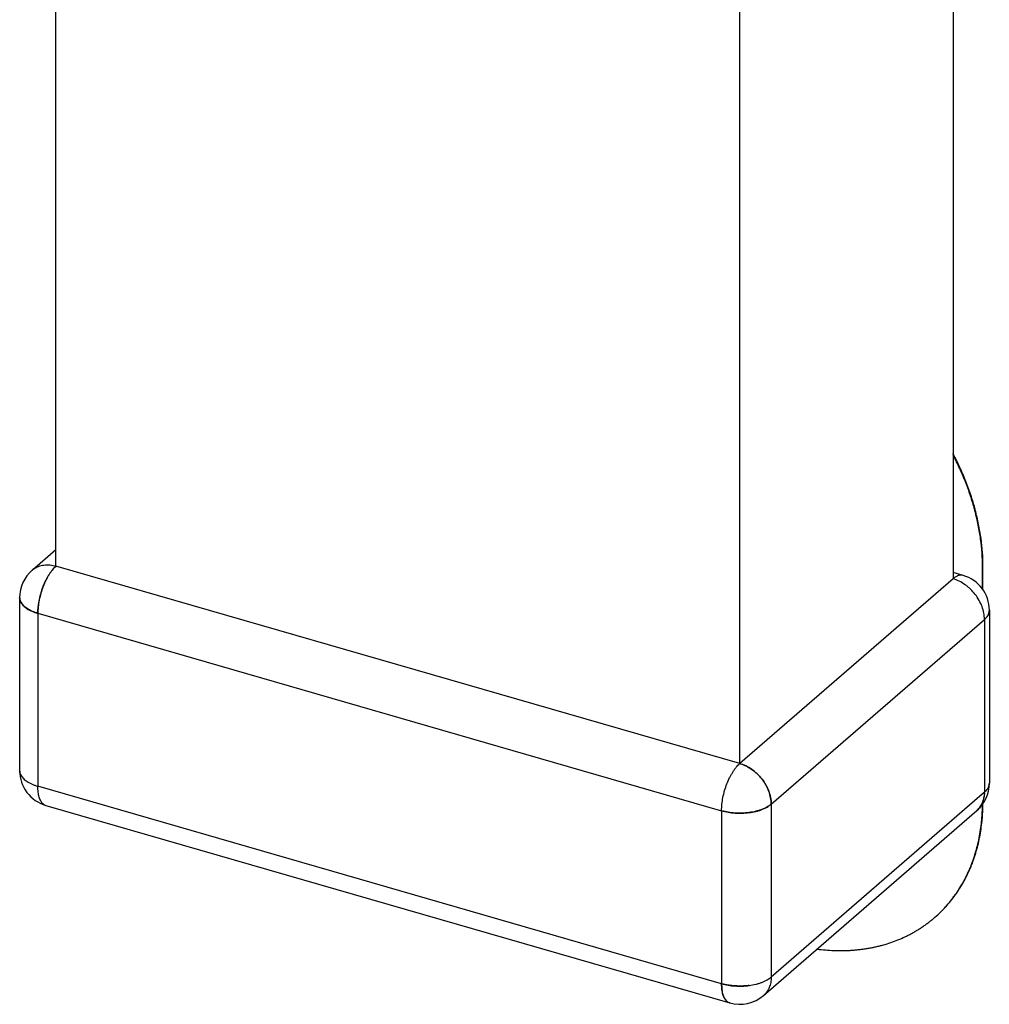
# Model space of a CAD drawing. Header units: millimetres. Extents: x 0 to 210, y 0 to 297.
# Tile 9 of 13: x 132.31 to 133.38, y 221.03 to 222.11. Entities that reach past the tile are written whole.
import ezdxf

# ---------------------------------------------------------------- set-up
doc = ezdxf.new("R2010")
doc.units = ezdxf.units.MM
doc.header["$LTSCALE"] = 19.36
doc.layers.get('0').update_dxf_attribs({"linetype": 'CONTINUOUS'})

msp = doc.modelspace()

# ---------------------------------------------------------------- linework, layer by layer
at = {"color": 6, "linetype": 'Continuous'}
for p, q in [((132.3546, 221.5078), (132.3546, 222.5401)), ((133.3431, 222.5148), (133.3431, 221.4939)), ((133.1081, 221.2903), (133.1081, 222.3242)), ((132.3284, 221.5034), (132.3546, 221.5261)), ((133.1081, 221.2903), (132.3546, 221.5078)), ((133.3542, 221.4976), (133.3431, 221.5008)), ((133.3756, 221.4825), (133.3756, 221.507)), ((133.3761, 221.4818), (133.3761, 221.5074)), ((133.3431, 221.4939), (133.1081, 221.2903)), ((132.3146, 221.4732), (132.3146, 221.4731)), ((132.3146, 221.4731), (132.3146, 221.2827)), ((133.3831, 221.4592), (133.3831, 221.2687)), ((132.3435, 221.2442), (133.097, 221.0267)), ((133.1343, 221.0349), (133.3693, 221.2385))]:
    msp.add_line(p, q, dxfattribs=at)
at = {"color": 9, "linetype": 'Continuous'}
for p, q in [((133.3761, 221.5074), (133.3756, 221.507)), ((132.3346, 221.4559), (133.0881, 221.2384)), ((132.3346, 221.4559), (132.3346, 221.2654)), ((133.1427, 221.2457), (133.3777, 221.4492)), ((133.3777, 221.4492), (133.3777, 221.2587)), ((133.0881, 221.0479), (132.3346, 221.2654)), ((133.3777, 221.2587), (133.1427, 221.0552)), ((133.0881, 221.2384), (133.0881, 221.0479)), ((133.1427, 221.2457), (133.1427, 221.0552))]:
    msp.add_line(p, q, dxfattribs=at)
at = {"color": 7, "linetype": 'Continuous'}
for p, q in [((132.3146, 221.4731), (132.3146, 221.4731)), ((133.0969, 221.0268), (133.097, 221.0267)), ((133.097, 221.0267), (133.0969, 221.0268)), ((133.097, 221.0267), (133.0969, 221.0268))]:
    msp.add_line(p, q, dxfattribs=at)
at = {"color": 6, "linetype": 'Continuous'}
for centre, radius, start, end in [((132.3546, 221.4732), 0.04, 130.8934, 180.0926), ((133.3431, 221.4592), 0.04, 360, 73.9603), ((132.3546, 221.2827), 0.04, 180.0538, 253.8979), ((133.3431, 221.2687), 0.04, 310.8934, 359.9878), ((133.2314, 221.2261), 0.1395, 310.8993, 311.171), ((133.1081, 221.0652), 0.04, 253.9804, 310.8918)]:
    msp.add_arc(centre, radius, start, end, dxfattribs=at)
at = {"color": 9, "linetype": 'Continuous'}
for centre, radius, start, end in [((132.3432, 221.4864), 0.0226, 125.4233, 130.8898), ((133.1195, 221.0519), 0.0225, 310.4179, 310.8934)]:
    msp.add_arc(centre, radius, start, end, dxfattribs=at)
at = {"color": 7, "linetype": 'Continuous'}
for centre, radius, start, end in [((132.3711, 221.4889), 0.0251, 131.535, 132.1616), ((132.3704, 221.4896), 0.0242, 130.8918, 131.5351), ((133.3603, 221.4739), 0.0264, 130.2616, 130.8949), ((133.3521, 221.4904), 0.0075, 74.1264, 75.5896), ((133.352, 221.4902), 0.00772, 72.5873, 73.6369), ((132.4101, 221.4586), 0.0746, 158.6215, 158.9518), ((132.3244, 221.4731), 0.0098, 179.117, 179.7144), ((132.3246, 221.4732), 0.01, 180, 180.8444), ((132.327, 221.4739), 0.0125, 204.9575, 206.0488), ((132.3272, 221.4741), 0.0128, 206.0488, 207.1259), ((132.3275, 221.4742), 0.013, 207.126, 208.1887), ((132.3277, 221.4743), 0.0133, 208.1887, 209.2368), ((132.3508, 221.5118), 0.0582, 253.5066, 253.8983), ((132.3852, 221.4559), 0.0506, 179.571, 180.0007), ((133.3729, 221.4592), 0.0102, 359.9067, 0.3632), ((133.3731, 221.4592), 0.01, 359.5769, 360), ((133.3627, 221.4665), 0.0229, 310.8919, 311.6222), ((133.3631, 221.4661), 0.0223, 311.6222, 312.3647), ((133.0972, 221.2526), 0.0392, 73.3141, 73.8975), ((133.0971, 221.2523), 0.0396, 72.7342, 73.3142), ((132.3263, 221.283), 0.0117, 207.0532, 208.1692), ((132.3273, 221.2835), 0.0128, 208.1878, 209.2546), ((132.3275, 221.2837), 0.0131, 209.2546, 210.3032), ((133.0905, 221.2405), 0.0532, 37.8112, 38.2874), ((132.3489, 221.3147), 0.0514, 253.4875, 253.8947), ((133.3731, 221.2687), 0.01, 359.577, 0.8446), ((133.364, 221.2745), 0.0209, 310.8916, 311.6764), ((133.3453, 221.2587), 0.0324, 359.3328, 0.0011), ((133.1044, 221.295), 0.059, 253.8983, 254.2866), ((133.1274, 221.2634), 0.0234, 310.1735, 310.8919), ((133.1079, 221.2457), 0.0348, 0.0005, 0.6323), ((133.3545, 221.2555), 0.0225, 310.4882, 310.802), ((133.3545, 221.2555), 0.0225, 310.8934, 311.3332), ((133.3549, 221.255), 0.0219, 310.9357, 311.4383), ((133.1086, 221.31), 0.0743, 277.2977, 277.6306), ((133.1282, 221.0719), 0.0221, 309.4755, 310.1774), ((133.1285, 221.0716), 0.0217, 310.1774, 310.8883), ((133.1476, 221.0479), 0.0595, 179.9995, 180.3675), ((133.1021, 221.0964), 0.0505, 253.898, 254.3427), ((133.1098, 221.1103), 0.065, 277.63, 278.0022), ((133.1002, 221.0357), 0.00957, 227.8597, 229.1042), ((133.1, 221.0355), 0.00934, 229.1043, 230.3686), ((133.0999, 221.0353), 0.00913, 230.3687, 231.6524), ((133.0998, 221.0352), 0.00893, 231.6525, 232.955), ((133.0991, 221.0339), 0.0075, 252.6627, 253.5673)]:
    msp.add_arc(centre, radius, start, end, dxfattribs=at)
at = {"color": 6, "linetype": 'Continuous'}
for points, knots in [([(133.3761, 221.5074), (133.3761, 221.5177), (133.3749, 221.5333), (133.3719, 221.5513), (133.3696, 221.5618), (133.368, 221.5683), (133.3668, 221.5729), (133.366, 221.5755), (133.3654, 221.5775), (133.3648, 221.5795), (133.3642, 221.5814), (133.3636, 221.5834), (133.363, 221.5854), (133.3623, 221.5873), (133.3616, 221.5893), (133.361, 221.5913), (133.36, 221.5939), (133.3591, 221.5965), (133.3581, 221.5991), (133.3573, 221.601), (133.3565, 221.603), (133.3557, 221.6049), (133.3549, 221.6069), (133.3541, 221.6088), (133.3533, 221.6107), (133.3521, 221.6133), (133.3489, 221.6204), (133.3457, 221.6268), (133.3431, 221.6318)], [0, 0, 0, 0, 0.237473, 0.359702, 0.42164, 0.484102, 0.515524, 0.531281, 0.547069, 0.562889, 0.578737, 0.594607, 0.610509, 0.626449, 0.642418, 0.658412, 0.674434, 0.706555, 0.722655, 0.73878, 0.754929, 0.771109, 0.787318, 0.803546, 0.819796, 0.836072, 0.86869, 1, 1, 1, 1]), ([(133.3756, 221.507), (133.3756, 221.5172), (133.3745, 221.5327), (133.3715, 221.5505), (133.3692, 221.5609), (133.3676, 221.5674), (133.3664, 221.572), (133.3657, 221.5746), (133.3651, 221.5765), (133.3645, 221.5785), (133.3639, 221.5804), (133.3633, 221.5824), (133.3625, 221.585), (133.3616, 221.5876), (133.3607, 221.5902), (133.3598, 221.5928), (133.3586, 221.596), (133.3571, 221.5999), (133.3558, 221.6031), (133.3547, 221.6057), (133.3539, 221.6076), (133.3531, 221.6095), (133.3523, 221.6114), (133.3514, 221.6134), (133.3497, 221.6172), (133.3469, 221.6229), (133.3444, 221.6279), (133.3431, 221.6305)], [0, 0, 0, 0, 0.237539, 0.359776, 0.421713, 0.484171, 0.51559, 0.531346, 0.547132, 0.562949, 0.578796, 0.594666, 0.610564, 0.642466, 0.658458, 0.674477, 0.706594, 0.738814, 0.771134, 0.787339, 0.803567, 0.819814, 0.836086, 0.852382, 0.868699, 0.934186, 1, 1, 1, 1]), ([(133.3232, 221.1211), (133.3253, 221.1229), (133.3294, 221.1267), (133.3351, 221.1326), (133.3406, 221.139), (133.3457, 221.1456), (133.3492, 221.1508), (133.3514, 221.1544), (133.3525, 221.1562), (133.3536, 221.158), (133.3546, 221.1599), (133.3555, 221.1614), (133.3562, 221.1627), (133.3568, 221.1639), (133.3576, 221.1655), (133.3586, 221.1674), (133.3595, 221.1694), (133.3604, 221.1713), (133.3613, 221.1733), (133.3622, 221.1753), (133.3629, 221.1769), (133.3634, 221.1783), (133.3638, 221.1793), (133.3642, 221.1803), (133.3647, 221.1817), (133.3653, 221.1834), (133.3661, 221.1854), (133.367, 221.1882), (133.3686, 221.1931), (133.3705, 221.2003), (133.3725, 221.2091), (133.374, 221.2181), (133.3749, 221.225), (133.3753, 221.2296), (133.3755, 221.2319), (133.3756, 221.2339), (133.3757, 221.2354), (133.3758, 221.237), (133.3759, 221.2389), (133.376, 221.2413), (133.376, 221.2437), (133.376, 221.2453), (133.3761, 221.2461)], [0, 0, 0, 0, 0.059202, 0.118494, 0.177964, 0.237699, 0.29778, 0.312866, 0.32798, 0.343123, 0.358296, 0.373496, 0.381108, 0.388731, 0.404005, 0.419311, 0.434652, 0.450029, 0.465441, 0.480891, 0.496378, 0.504141, 0.511917, 0.519704, 0.527498, 0.543112, 0.558771, 0.574474, 0.606013, 0.669642, 0.734047, 0.799262, 0.865313, 0.88196, 0.89866, 0.915416, 0.923813, 0.932219, 0.949074, 0.965997, 0.982972, 1, 1, 1, 1]), ([(133.3232, 221.1211), (133.3253, 221.1229), (133.3293, 221.1267), (133.335, 221.1326), (133.3404, 221.1389), (133.3446, 221.1444), (133.3477, 221.149), (133.3496, 221.1519), (133.3511, 221.1543), (133.3522, 221.1561), (133.3533, 221.1579), (133.3541, 221.1594), (133.3548, 221.1606), (133.3553, 221.1616), (133.3558, 221.1625), (133.3565, 221.1638), (133.3573, 221.1653), (133.3582, 221.1672), (133.3591, 221.1692), (133.36, 221.1711), (133.3607, 221.1727), (133.3613, 221.174), (133.3619, 221.1754), (133.3626, 221.177), (133.3632, 221.1787), (133.3637, 221.18), (133.3643, 221.1814), (133.3649, 221.1831), (133.3656, 221.1851), (133.3665, 221.1879), (133.3681, 221.1928), (133.37, 221.1999), (133.372, 221.2087), (133.3735, 221.2176), (133.3744, 221.2244), (133.3748, 221.229), (133.375, 221.2313), (133.3751, 221.2336), (133.3753, 221.2359), (133.3754, 221.2383), (133.3755, 221.2406), (133.3755, 221.243), (133.3755, 221.2446), (133.3756, 221.2453)], [0, 0, 0, 0, 0.0592, 0.118496, 0.177974, 0.237719, 0.267721, 0.29782, 0.312909, 0.328026, 0.343172, 0.358349, 0.365947, 0.373552, 0.381166, 0.388791, 0.404068, 0.419377, 0.434721, 0.4501, 0.465515, 0.473237, 0.480967, 0.496457, 0.511999, 0.519786, 0.52758, 0.543196, 0.558857, 0.574561, 0.606101, 0.66973, 0.73413, 0.799333, 0.865366, 0.882008, 0.898703, 0.915453, 0.93225, 0.949097, 0.966012, 0.98298, 1, 1, 1, 1]), ([(133.1932, 221.086), (133.1963, 221.0856), (133.2025, 221.085), (133.2102, 221.0845), (133.2163, 221.0843), (133.2201, 221.0843), (133.2231, 221.0844), (133.2254, 221.0844), (133.2276, 221.0845), (133.2295, 221.0846), (133.231, 221.0847), (133.2321, 221.0848), (133.2332, 221.0849), (133.2347, 221.085), (133.2365, 221.0851), (133.2387, 221.0854), (133.2409, 221.0856), (133.2431, 221.0859), (133.2453, 221.0862), (133.2474, 221.0865), (133.2496, 221.0869), (133.2517, 221.0873), (133.2539, 221.0877), (133.256, 221.0881), (133.2581, 221.0886), (133.2609, 221.0892), (133.2657, 221.0904), (133.2725, 221.0924), (133.2804, 221.0953), (133.2869, 221.098), (133.2919, 221.1004), (133.295, 221.1019), (133.2974, 221.1032), (133.2989, 221.104), (133.3001, 221.1047), (133.301, 221.1052), (133.3019, 221.1058), (133.3031, 221.1065), (133.3046, 221.1073), (133.3063, 221.1084), (133.308, 221.1096), (133.3097, 221.1107), (133.3114, 221.1119), (133.3131, 221.1131), (133.3147, 221.1143), (133.3164, 221.1155), (133.318, 221.1168), (133.3196, 221.1181), (133.3212, 221.1194), (133.3222, 221.1203), (133.3227, 221.1207)], [0, 0, 0, 0, 0.067686, 0.134517, 0.167617, 0.200508, 0.216877, 0.233195, 0.24946, 0.265678, 0.273773, 0.281856, 0.289922, 0.297972, 0.314035, 0.330052, 0.346023, 0.361949, 0.377829, 0.393666, 0.409457, 0.425194, 0.440891, 0.456548, 0.472163, 0.487736, 0.518762, 0.58035, 0.64138, 0.701921, 0.732032, 0.762049, 0.777025, 0.791982, 0.799453, 0.806919, 0.814381, 0.821841, 0.836748, 0.851636, 0.86651, 0.881372, 0.896225, 0.911067, 0.925902, 0.940731, 0.955553, 0.970371, 0.985186, 1, 1, 1, 1])]:
    msp.add_open_spline(points, degree=3, knots=knots, dxfattribs=at)
at = {"color": 9, "linetype": 'Continuous'}
for points, knots in [([(132.3301, 221.5048), (132.3309, 221.5053), (132.3326, 221.5064), (132.3354, 221.5076), (132.3383, 221.5085), (132.3414, 221.5091), (132.3446, 221.5093), (132.3491, 221.5091), (132.3524, 221.5085), (132.3546, 221.5078)], [0, 0, 0, 0, 0.115993, 0.233434, 0.35306, 0.475488, 0.60119, 0.73048, 1, 1, 1, 1]), ([(133.3676, 221.4766), (133.366, 221.4787), (133.3633, 221.4816), (133.3594, 221.4851), (133.3554, 221.4882), (133.35, 221.4914), (133.3454, 221.4932), (133.3431, 221.4939)], [0, 0, 0, 0, 0.257887, 0.386158, 0.513223, 0.761626, 1, 1, 1, 1]), ([(133.3777, 221.4492), (133.3777, 221.4515), (133.3772, 221.4563), (133.3752, 221.4634), (133.372, 221.4703), (133.3692, 221.4746), (133.3676, 221.4766)], [0, 0, 0, 0, 0.234851, 0.481649, 0.737899, 1, 1, 1, 1]), ([(133.0939, 221.2679), (133.0948, 221.2703), (133.0963, 221.2737), (133.0986, 221.2781), (133.1004, 221.281), (133.1022, 221.2838), (133.1041, 221.2863), (133.106, 221.2884), (133.1074, 221.2897), (133.1081, 221.2903)], [0, 0, 0, 0, 0.283161, 0.418666, 0.548784, 0.672644, 0.789498, 0.898751, 1, 1, 1, 1]), ([(132.3405, 221.2459), (132.34, 221.2463), (132.3391, 221.2473), (132.3379, 221.2491), (132.3369, 221.2511), (132.3361, 221.2535), (132.3354, 221.2561), (132.335, 221.259), (132.3347, 221.2621), (132.3346, 221.2642), (132.3346, 221.2654)], [0, 0, 0, 0, 0.091532, 0.191306, 0.300664, 0.420307, 0.550423, 0.6908, 0.840916, 1, 1, 1, 1]), ([(133.0881, 221.2384), (133.0881, 221.2395), (133.0881, 221.2419), (133.0885, 221.2468), (133.0895, 221.2531), (133.0913, 221.2606), (133.093, 221.2655), (133.0939, 221.2679)], [0, 0, 0, 0, 0.114874, 0.234483, 0.484361, 0.742202, 1, 1, 1, 1]), ([(132.3405, 221.2459), (132.3409, 221.2455), (132.3419, 221.2449), (132.343, 221.2444), (132.3435, 221.2442)], [0, 0, 0, 0, 0.500113, 1, 1, 1, 1]), ([(133.1427, 221.0552), (133.1427, 221.0532), (133.1425, 221.0502), (133.1415, 221.0464), (133.1406, 221.0437), (133.1394, 221.0412), (133.1379, 221.0389), (133.1362, 221.0368), (133.1349, 221.0355), (133.1343, 221.0349)], [0, 0, 0, 0, 0.265998, 0.394136, 0.519291, 0.641883, 0.76244, 0.881582, 1, 1, 1, 1])]:
    msp.add_open_spline(points, degree=3, knots=knots, dxfattribs=at)
at = {"color": 7, "linetype": 'Continuous'}
for points, knots in [([(132.3546, 221.5078), (132.3539, 221.5072), (132.3526, 221.5059), (132.3507, 221.5038), (132.3488, 221.5013), (132.3469, 221.4985), (132.3451, 221.4956), (132.3429, 221.4912), (132.3414, 221.4878), (132.3405, 221.4854)], [0, 0, 0, 0, 0.101249, 0.210502, 0.327356, 0.451216, 0.581334, 0.716839, 1, 1, 1, 1]), ([(132.3406, 221.4858), (132.3415, 221.4881), (132.343, 221.4914), (132.3452, 221.4955), (132.3469, 221.4984), (132.3487, 221.501), (132.3505, 221.5035), (132.3523, 221.5056), (132.3536, 221.5069), (132.3542, 221.5075)], [0, 0, 0, 0, 0.282048, 0.417261, 0.547259, 0.671146, 0.788177, 0.897849, 1, 1, 1, 1]), ([(133.3541, 221.4977), (133.3536, 221.4978), (133.3526, 221.498), (133.3511, 221.498), (133.3496, 221.4977), (133.3477, 221.497), (133.3454, 221.4958), (133.3438, 221.4945), (133.3431, 221.4939)], [0, 0, 0, 0, 0.124953, 0.24993, 0.374946, 0.499999, 0.749884, 1, 1, 1, 1]), ([(132.3405, 221.4854), (132.3395, 221.483), (132.3379, 221.4781), (132.3361, 221.4706), (132.3351, 221.4643), (132.3347, 221.4594), (132.3346, 221.457), (132.3346, 221.4559)], [0, 0, 0, 0, 0.257798, 0.515639, 0.765517, 0.885126, 1, 1, 1, 1]), ([(132.3346, 221.4563), (132.3346, 221.4574), (132.3347, 221.4597), (132.3351, 221.4633), (132.3356, 221.4669), (132.3363, 221.4707), (132.3371, 221.4744), (132.3381, 221.4781), (132.339, 221.4812), (132.3398, 221.4836), (132.3403, 221.4849), (132.3405, 221.4854)], [0, 0, 0, 0, 0.115154, 0.23481, 0.35827, 0.484688, 0.613106, 0.742484, 0.871765, 0.936063, 1, 1, 1, 1]), ([(132.3146, 221.4731), (132.3146, 221.4727), (132.3147, 221.4718), (132.315, 221.4705), (132.3154, 221.4692), (132.3158, 221.4684), (132.316, 221.468)], [0, 0, 0, 0, 0.241837, 0.486784, 0.738418, 1, 1, 1, 1]), ([(132.3157, 221.4687), (132.3153, 221.4694), (132.3148, 221.4708), (132.3146, 221.4723), (132.3146, 221.4731)], [0, 0, 0, 0, 0.509217, 1, 1, 1, 1]), ([(132.316, 221.468), (132.3163, 221.4674), (132.3172, 221.466), (132.3188, 221.4642), (132.3207, 221.4624), (132.3229, 221.4608), (132.3255, 221.4594), (132.3283, 221.4581), (132.3314, 221.4569), (132.3335, 221.4562), (132.3346, 221.4559)], [0, 0, 0, 0, 0.0986, 0.204686, 0.317924, 0.438682, 0.567311, 0.70392, 0.848313, 1, 1, 1, 1]), ([(132.3342, 221.456), (132.3332, 221.4563), (132.3311, 221.457), (132.3281, 221.4582), (132.3254, 221.4595), (132.3229, 221.461), (132.3207, 221.4625), (132.3183, 221.4647), (132.3168, 221.4665), (132.3161, 221.4678)], [0, 0, 0, 0, 0.151575, 0.296327, 0.433606, 0.56294, 0.684087, 0.797078, 1, 1, 1, 1]), ([(133.3777, 221.4492), (133.3785, 221.4499), (133.38, 221.4514), (133.3815, 221.4535), (133.3823, 221.4552), (133.3827, 221.4565), (133.383, 221.4578), (133.3831, 221.4587), (133.3831, 221.4591)], [0, 0, 0, 0, 0.28138, 0.535965, 0.655876, 0.772338, 0.886622, 1, 1, 1, 1]), ([(133.3831, 221.4591), (133.3831, 221.4587), (133.383, 221.4579), (133.3828, 221.4566), (133.3824, 221.4554), (133.3816, 221.4538), (133.3803, 221.4517), (133.3789, 221.4503), (133.3781, 221.4496)], [0, 0, 0, 0, 0.112894, 0.22716, 0.344023, 0.464594, 0.720216, 1, 1, 1, 1]), ([(132.3146, 221.2827), (132.3146, 221.2822), (132.3147, 221.2814), (132.3149, 221.28), (132.3154, 221.2787), (132.3158, 221.2779), (132.316, 221.2775)], [0, 0, 0, 0, 0.242548, 0.488172, 0.739784, 1, 1, 1, 1]), ([(132.3159, 221.2777), (132.3157, 221.2781), (132.3153, 221.2789), (132.3149, 221.2801), (132.3147, 221.2813), (132.3146, 221.2822), (132.3146, 221.2826)], [0, 0, 0, 0, 0.257842, 0.510421, 0.757451, 1, 1, 1, 1]), ([(133.1326, 221.2731), (133.131, 221.2752), (133.1275, 221.2791), (133.1215, 221.284), (133.115, 221.2879), (133.1104, 221.2897), (133.1081, 221.2903)], [0, 0, 0, 0, 0.257784, 0.512725, 0.761257, 1, 1, 1, 1]), ([(133.1088, 221.2901), (133.1111, 221.2894), (133.1155, 221.2876), (133.1206, 221.2845), (133.1245, 221.2815), (133.1282, 221.2782), (133.1307, 221.2754), (133.1323, 221.2735)], [0, 0, 0, 0, 0.239056, 0.487519, 0.614439, 0.742507, 1, 1, 1, 1]), ([(132.316, 221.2775), (132.3163, 221.2768), (132.3172, 221.2756), (132.3188, 221.2737), (132.3207, 221.272), (132.3229, 221.2704), (132.3255, 221.2689), (132.3283, 221.2676), (132.3314, 221.2664), (132.3335, 221.2657), (132.3346, 221.2654)], [0, 0, 0, 0, 0.097501, 0.202122, 0.314715, 0.435689, 0.565083, 0.702637, 0.847843, 1, 1, 1, 1]), ([(133.1427, 221.2457), (133.1427, 221.248), (133.1423, 221.2528), (133.1406, 221.2587), (133.1387, 221.2633), (133.137, 221.2667), (133.1352, 221.2694), (133.1337, 221.2716), (133.133, 221.2726), (133.1326, 221.2731)], [0, 0, 0, 0, 0.235285, 0.482423, 0.609505, 0.738352, 0.868627, 0.934205, 1, 1, 1, 1]), ([(133.1326, 221.2731), (133.1341, 221.2711), (133.137, 221.2669), (133.1401, 221.2601), (133.1422, 221.2531), (133.1427, 221.2484), (133.1427, 221.2461)], [0, 0, 0, 0, 0.261814, 0.517921, 0.764806, 1, 1, 1, 1]), ([(133.3777, 221.2587), (133.3785, 221.2594), (133.38, 221.2609), (133.3815, 221.263), (133.3823, 221.2647), (133.3827, 221.266), (133.383, 221.2673), (133.3831, 221.2682), (133.3831, 221.2686)], [0, 0, 0, 0, 0.281691, 0.537787, 0.658098, 0.774425, 0.887952, 1, 1, 1, 1]), ([(133.3831, 221.2686), (133.3831, 221.2682), (133.383, 221.2673), (133.3826, 221.2656), (133.3818, 221.2635), (133.3801, 221.261), (133.3787, 221.2596), (133.3779, 221.2589)], [0, 0, 0, 0, 0.1109, 0.224328, 0.462238, 0.719792, 1, 1, 1, 1]), ([(133.3694, 221.2386), (133.37, 221.2391), (133.3713, 221.2404), (133.373, 221.2425), (133.3744, 221.2448), (133.3756, 221.2473), (133.3765, 221.25), (133.3775, 221.2537), (133.3777, 221.2567), (133.3777, 221.2587)], [0, 0, 0, 0, 0.118388, 0.237535, 0.358116, 0.480737, 0.605916, 0.73406, 1, 1, 1, 1]), ([(133.3777, 221.2583), (133.3777, 221.2564), (133.3773, 221.2525), (133.3759, 221.248), (133.3743, 221.2447), (133.3729, 221.2424), (133.3713, 221.2404), (133.37, 221.2391), (133.3694, 221.2386)], [0, 0, 0, 0, 0.266791, 0.521507, 0.644532, 0.764854, 0.88301, 1, 1, 1, 1]), ([(133.0881, 221.2384), (133.0904, 221.2377), (133.0953, 221.2366), (133.1029, 221.2357), (133.1107, 221.2356), (133.1159, 221.236), (133.1184, 221.2364)], [0, 0, 0, 0, 0.239394, 0.490527, 0.746439, 1, 1, 1, 1]), ([(133.118, 221.2363), (133.1155, 221.236), (133.1104, 221.2356), (133.1029, 221.2357), (133.0955, 221.2366), (133.0907, 221.2376), (133.0885, 221.2383)], [0, 0, 0, 0, 0.253586, 0.509359, 0.760374, 1, 1, 1, 1]), ([(133.1184, 221.2364), (133.1197, 221.2365), (133.1221, 221.2369), (133.1257, 221.2376), (133.1292, 221.2385), (133.1324, 221.2397), (133.1354, 221.241), (133.1381, 221.2424), (133.1406, 221.244), (133.142, 221.2451), (133.1427, 221.2457)], [0, 0, 0, 0, 0.143285, 0.282588, 0.4173, 0.546788, 0.670412, 0.787545, 0.89759, 1, 1, 1, 1]), ([(133.1425, 221.2455), (133.1418, 221.2449), (133.1403, 221.2438), (133.1379, 221.2423), (133.1352, 221.2409), (133.1322, 221.2397), (133.129, 221.2386), (133.1244, 221.2374), (133.1209, 221.2367), (133.1184, 221.2364)], [0, 0, 0, 0, 0.102642, 0.21246, 0.329289, 0.452755, 0.582309, 0.717265, 1, 1, 1, 1]), ([(133.1184, 221.0459), (133.1209, 221.0462), (133.1245, 221.0469), (133.1292, 221.0481), (133.1324, 221.0493), (133.1354, 221.0505), (133.1381, 221.0519), (133.1406, 221.0534), (133.142, 221.0546), (133.1427, 221.0552)], [0, 0, 0, 0, 0.283461, 0.418638, 0.548288, 0.671708, 0.788343, 0.897823, 1, 1, 1, 1]), ([(133.0881, 221.0479), (133.0904, 221.0472), (133.0953, 221.0461), (133.1029, 221.0452), (133.1107, 221.0451), (133.1159, 221.0455), (133.1184, 221.0459)], [0, 0, 0, 0, 0.239227, 0.490372, 0.746415, 1, 1, 1, 1]), ([(133.0881, 221.0479), (133.0881, 221.0467), (133.0881, 221.0446), (133.0884, 221.0415), (133.0888, 221.0386), (133.0894, 221.036), (133.0902, 221.0336), (133.0913, 221.0316), (133.0925, 221.0298), (133.0934, 221.0289), (133.0939, 221.0284)], [0, 0, 0, 0, 0.158519, 0.30769, 0.446982, 0.576216, 0.695602, 0.805697, 0.907174, 1, 1, 1, 1]), ([(133.0938, 221.0286), (133.0933, 221.029), (133.0924, 221.03), (133.0913, 221.0317), (133.0903, 221.0337), (133.0895, 221.036), (133.0889, 221.0385), (133.0884, 221.0413), (133.0881, 221.0443), (133.0881, 221.0464), (133.0881, 221.0475)], [0, 0, 0, 0, 0.092277, 0.192703, 0.302501, 0.422307, 0.552294, 0.692266, 0.841738, 1, 1, 1, 1]), ([(133.1184, 221.0459), (133.1172, 221.0457), (133.1146, 221.0454), (133.1108, 221.0453), (133.1069, 221.0453), (133.1031, 221.0454), (133.0993, 221.0457), (133.0955, 221.0462), (133.0919, 221.0469), (133.0896, 221.0474), (133.0884, 221.0477)], [0, 0, 0, 0, 0.125864, 0.253275, 0.381406, 0.509282, 0.635929, 0.760441, 0.882017, 1, 1, 1, 1]), ([(133.0939, 221.0284), (133.0944, 221.028), (133.0953, 221.0274), (133.0964, 221.0269), (133.0969, 221.0268)], [0, 0, 0, 0, 0.511896, 1, 1, 1, 1])]:
    msp.add_open_spline(points, degree=3, knots=knots, dxfattribs=at)

doc.saveas('drawing.dxf')
